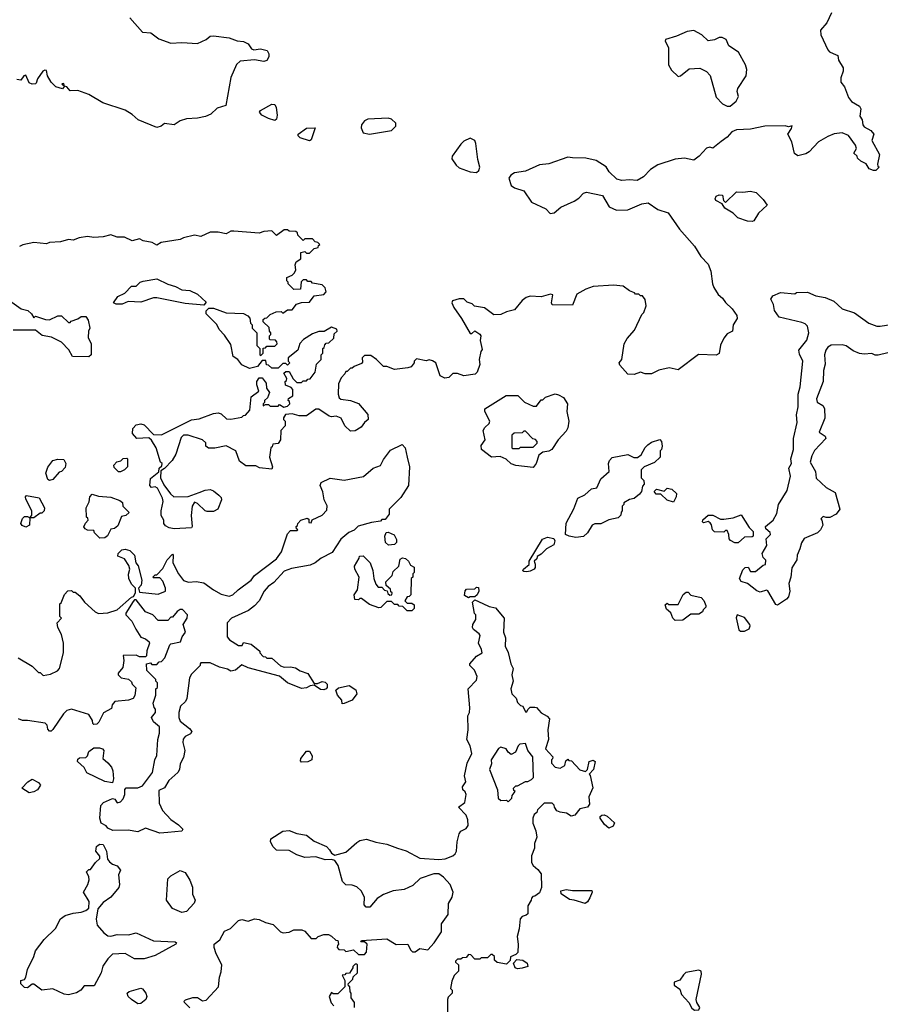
# Model space of a CAD drawing. Extents: x 2293830 to 2387798, y 66850 to 233222.
# Tile 165 of 192: x 2359055 to 2364518, y 203264 to 209511. Entities that reach past the tile are written whole.
import ezdxf

# ---------------------------------------------------------------- set-up
doc = ezdxf.new("R2010")
doc.units = 0

msp = doc.modelspace()

# ---------------------------------------------------------------- linework, layer by layer
at = {"layer": '0CON05XD'}
for points in [[(2359753.9, 209523.9), (2359835, 209432.5), (2359887.3, 209427.3), (2359939.3, 209389.3), (2360015, 209362.5), (2360085, 209366.2), (2360185, 209360), (2360240, 209385), (2360265, 209407.5), (2360285, 209408.8), (2360385, 209396), (2360435, 209376.2), (2360475, 209373.3), (2360505, 209357.5), (2360527, 209327), (2360540.7, 209320.7), (2360583.6, 209326.4), (2360626.2, 209316.2), (2360637.5, 209295), (2360636.7, 209275), (2360625, 209252), (2360605, 209246), (2360545, 209257.5), (2360455, 209248.8), (2360432.6, 209227.4), (2360395.5, 209144.5), (2360363, 208967), (2360309.3, 208950.7), (2360268.3, 208911.7), (2360235, 208896.7), (2360185, 208886.7), (2360115, 208883.3), (2360075, 208870), (2360035, 208843.3), (2359975, 208852.5), (2359953.6, 208836.4), (2359925, 208827.5), (2359807.5, 208875), (2359768.8, 208908.8), (2359725, 208936.2), (2359584.2, 208984.2), (2359495, 209036.2), (2359425, 209061.2), (2359375, 209060.8), (2359355, 209086.2), (2359340, 209090), (2359335, 209106.2), (2359324, 209105), (2359340, 209090), (2359328.1, 209071.9), (2359285, 209086), (2359255, 209115.8), (2359231.8, 209155), (2359225, 209188.6), (2359215, 209191.5), (2359202.2, 209185), (2359169.4, 209135), (2359160.5, 209109.5), (2359155, 209103.8), (2359135, 209102), (2359115, 209110), (2359095, 209158.8), (2359081.2, 209155), (2359061.7, 209128.3), (2359038.3, 209131.7)], [(2364207.5, 209555), (2364178.3, 209491.7), (2364138, 209445), (2364141.4, 209415), (2364185, 209320), (2364195, 209308), (2364217.7, 209297.7), (2364247.5, 209285), (2364253.3, 209255), (2364281.2, 209205), (2364281.2, 209185), (2364267, 209143), (2364267.5, 209115), (2364290, 209085), (2364315, 209017.5), (2364335, 208992.5), (2364385, 208962.5), (2364393.3, 208945), (2364388.3, 208898.3), (2364402.5, 208875), (2364407.5, 208845), (2364415, 208832.5), (2364457.3, 208807.3), (2364476.7, 208785), (2364463.9, 208743.9), (2364512.5, 208655), (2364500, 208595), (2364501.7, 208581.7), (2364510, 208575), (2364490, 208555), (2364473.6, 208553.6), (2364447.5, 208565), (2364427.7, 208597.7), (2364393.8, 208613.8), (2364373.6, 208633.6), (2364370, 208645), (2364350, 208665), (2364367.5, 208695), (2364360, 208715), (2364315, 208777.5), (2364275, 208792.5), (2364225, 208786.7), (2364185, 208770), (2364125, 208736.7), (2364067.3, 208672.7), (2364045, 208660), (2363995, 208647.5), (2363973, 208663), (2363956.4, 208736.4), (2363930, 208785), (2363955, 208820), (2363957.5, 208837.5), (2363935, 208832.5), (2363915, 208837.5), (2363785, 208836.7), (2363695, 208816.2), (2363605, 208812), (2363575, 208800), (2363545, 208766.7), (2363508.3, 208738.3), (2363455, 208696.7), (2363435, 208703.3), (2363415, 208696.7), (2363368.8, 208645), (2363335, 208620.8), (2363275, 208632.5), (2363215, 208626.7), (2363105, 208589.4), (2363059.8, 208560.2), (2363015, 208514.4), (2362975, 208490.8), (2362925, 208496), (2362878.1, 208491.9), (2362845, 208500), (2362796.7, 208545), (2362777.7, 208577.7), (2362715, 208617.5), (2362648.3, 208631.7), (2362565, 208633.8), (2362535, 208640), (2362415, 208596), (2362355, 208590), (2362265, 208550), (2362195, 208540), (2362173.1, 208525), (2362160.6, 208505), (2362175, 208460), (2362195.5, 208445.5), (2362255.4, 208425.4), (2362305, 208354.3), (2362395, 208311.2), (2362422.3, 208282.3), (2362447.5, 208285), (2362489.1, 208320.9), (2362575, 208360), (2362605, 208378.8), (2362635, 208411.2), (2362653.9, 208416.1), (2362755, 208396.2), (2362796.2, 208325), (2362843.4, 208303.4), (2362915, 208305.8), (2363005, 208342), (2363045, 208350), (2363105, 208306.7), (2363171.2, 208285), (2363242.6, 208182.6), (2363338.8, 208075), (2363379.5, 208009.5), (2363425, 207960), (2363442.9, 207915), (2363452.9, 207835), (2363461.7, 207811.7), (2363488.3, 207768.3), (2363516.7, 207745), (2363536.1, 207716.1), (2363577, 207677), (2363606.2, 207635), (2363610, 207615), (2363583.3, 207575), (2363580, 207535), (2363545, 207517.5), (2363525, 207490), (2363503.6, 207446.4), (2363495, 207392.5), (2363475, 207383.3), (2363363, 207387), (2363235, 207288.8), (2363178.3, 207301.7), (2363112.7, 207287.3), (2363065, 207264.3), (2363025, 207264.4), (2362995, 207274), (2362955, 207260), (2362915, 207262.5), (2362865, 207320), (2362860, 207335), (2362877.5, 207355), (2362892.5, 207455), (2362910.7, 207489.3), (2362958.3, 207541.7), (2363005, 207640), (2363017, 207653), (2363032.5, 207695), (2363026.4, 207736.4), (2363008.3, 207758.3), (2362995, 207760), (2362985, 207770), (2362965, 207770), (2362958.3, 207778.3), (2362925, 207790), (2362885, 207820), (2362825, 207826.2), (2362695, 207817.5), (2362648.3, 207801.7), (2362590.7, 207769.3), (2362565, 207700), (2362435, 207702.5), (2362430, 207715), (2362440, 207765), (2362425, 207770), (2362365, 207753.3), (2362295, 207756.7), (2362270.5, 207749.5), (2362245, 207730), (2362195, 207670), (2362145, 207658), (2362109.1, 207640.9), (2362065, 207638), (2362005, 207682.5), (2361943, 207693), (2361928.3, 207708.3), (2361895, 207720), (2361875, 207740), (2361845, 207740), (2361801.7, 207728.3), (2361797.5, 207715), (2361810, 207685), (2361860, 207615), (2361915, 207520), (2361925, 207520), (2361945, 207537.5), (2361976.4, 207516.4), (2361982.5, 207505), (2361977.5, 207475), (2361991.7, 207418.3), (2361983, 207407), (2361972.5, 207355), (2361977, 207323), (2361960, 207275), (2361947, 207263), (2361875, 207252.5), (2361835, 207267.5), (2361805, 207267.5), (2361778.3, 207241.7), (2361753, 207237), (2361725, 207252.5), (2361697.5, 207335), (2361675, 207347.5), (2361655, 207352.5), (2361635, 207347.5), (2361575, 207360), (2361560, 207345), (2361560, 207335), (2361540.7, 207309.3), (2361518.3, 207301.7), (2361435, 207292.5), (2361385, 207310), (2361365, 207310), (2361320, 207355), (2361285, 207380), (2361245, 207380), (2361230, 207365), (2361231.7, 207338.3), (2361225, 207330), (2361178.3, 207311.7), (2361165, 207300), (2361155, 207300), (2361135, 207280), (2361125, 207280), (2361120, 207265), (2361095, 207240), (2361078.3, 207201.7), (2361077.5, 207135), (2361083, 207113), (2361093, 207103), (2361156.1, 207096.1), (2361205.8, 207075.8), (2361265, 207006.7), (2361267.5, 206975), (2361243.6, 206956.4), (2361223, 206927), (2361185, 206902.5), (2361155, 206900), (2361120, 206935), (2361095, 206982.5), (2361065, 206996.7), (2361035, 206991.2), (2361020, 206995), (2360955, 207040), (2360935, 207040), (2360875, 206997.5), (2360828.3, 206998.3), (2360785, 207010), (2360743, 207007), (2360730, 206985), (2360730, 206975), (2360740, 206965), (2360740, 206935), (2360712.5, 206905), (2360710, 206845), (2360695, 206822.5), (2360661.7, 206818.3), (2360658.3, 206801.7), (2360650, 206795), (2360640, 206735), (2360660, 206675), (2360655, 206660), (2360578.3, 206668.3), (2360555, 206680), (2360491.2, 206681.2), (2360451.2, 206711.2), (2360427.5, 206775), (2360367, 206807), (2360295, 206793.3), (2360253.6, 206793.6), (2360237.5, 206805), (2360237.3, 206827.3), (2360215, 206845.8), (2360125, 206874.4), (2360095, 206876), (2360079.4, 206860.6), (2360046.2, 206755), (2360023.8, 206715), (2359975, 206663.3), (2359951.7, 206648.3), (2359950, 206605), (2359970.6, 206560.6), (2360012.5, 206502.5), (2360034.4, 206484.4), (2360125, 206486.2), (2360195, 206512.5), (2360233, 206527), (2360265, 206530), (2360285, 206522.5), (2360320, 206495), (2360335, 206480), (2360336.7, 206465), (2360313.9, 206406.1), (2360285, 206392), (2360245, 206390), (2360232.5, 206395), (2360185, 206442.5), (2360165, 206450), (2360150, 206425), (2360143.3, 206365), (2360150, 206295), (2360145, 206287.5), (2360035, 206281.2), (2360005, 206286.7), (2359980.7, 206300.7), (2359970, 206315), (2359970, 206335), (2359952.5, 206365), (2359952.5, 206395), (2359966.7, 206455), (2359962.5, 206475), (2359929.3, 206539.3), (2359915, 206546.7), (2359893, 206543), (2359882.5, 206555), (2359885, 206600), (2359938.3, 206641.7), (2359940, 206665), (2359958.3, 206681.7), (2359960, 206695), (2359950, 206705), (2359922.5, 206795), (2359893, 206843), (2359875, 206857.5), (2359800, 206855), (2359772.5, 206885), (2359773, 206917), (2359795, 206940), (2359825, 206947.5), (2359845, 206940), (2359905, 206880), (2359955, 206876.7), (2360145, 206972.5), (2360195, 206980), (2360285, 207012.5), (2360315, 207017.5), (2360335, 207010), (2360368.3, 206978.3), (2360395, 206977.5), (2360465, 206990), (2360475, 207000), (2360488.3, 207001.7), (2360517, 207033), (2360525, 207117.5), (2360572.5, 207155), (2360560, 207195), (2360560, 207215), (2360575, 207240), (2360595, 207240), (2360620, 207205), (2360623, 207173), (2360640, 207145), (2360628.3, 207111.7), (2360610, 207095), (2360608.3, 207081.7), (2360600, 207075), (2360601.7, 207061.7), (2360615, 207070), (2360635, 207070), (2360645, 207060), (2360695, 207060), (2360705, 207070), (2360732.5, 207052.5), (2360755, 207060), (2360770, 207075), (2360768.3, 207088.3), (2360760, 207095), (2360761.7, 207108.3), (2360790, 207125), (2360790, 207165), (2360778.3, 207178.3), (2360741.7, 207191.7), (2360740, 207215), (2360748.3, 207221.7), (2360750, 207235), (2360731.7, 207268.3), (2360745, 207280), (2360765, 207280), (2360791.7, 207231.7), (2360815, 207210), (2360845, 207210), (2360855, 207220), (2360875, 207220), (2360885, 207230), (2360898.3, 207231.7), (2360930, 207275), (2360940, 207325), (2360970, 207355), (2360970, 207385), (2360980, 207395), (2360980, 207425), (2360988.3, 207431.7), (2360991.7, 207448.3), (2361001.7, 207458.3), (2361018.3, 207461.7), (2361048.3, 207491.7), (2361051.7, 207518.3), (2361070, 207535), (2361068.3, 207548.3), (2361035, 207560), (2360987, 207533), (2360955, 207532.5), (2360915, 207517.5), (2360857, 207483), (2360833, 207457), (2360820, 207415), (2360760, 207365), (2360760, 207345), (2360770, 207335), (2360755, 207320), (2360745, 207330), (2360725, 207330), (2360695, 207300), (2360655, 207300), (2360635, 207320), (2360621.7, 207321.7), (2360618.3, 207348.3), (2360595, 207350), (2360565, 207310), (2360515, 207297.5), (2360465, 207322.5), (2360440, 207355), (2360410, 207375), (2360395, 207450), (2360355, 207510), (2360322.5, 207545), (2360306.4, 207576.4), (2360240, 207645), (2360240, 207665), (2360255, 207680), (2360285, 207680), (2360365, 207652.5), (2360475, 207646.7), (2360503, 207633), (2360517, 207617), (2360520, 207585), (2360530, 207575), (2360530, 207555), (2360560, 207525), (2360560, 207445), (2360580, 207425), (2360580, 207385), (2360585, 207380)], [(2363565, 208963.3), (2363602.5, 208995), (2363617.5, 209025), (2363610, 209055), (2363613.3, 209075), (2363667.5, 209155), (2363670, 209195), (2363662.5, 209225), (2363617.5, 209305), (2363557.5, 209345), (2363540, 209385), (2363515, 209397.5), (2363495, 209397.5), (2363465, 209383.3), (2363425, 209377.5), (2363386.1, 209416.1), (2363335, 209442.5), (2363293, 209437), (2363225, 209406.7), (2363153.6, 209386.4), (2363152.5, 209375), (2363173.3, 209335), (2363172.5, 209225), (2363191.7, 209191.7), (2363235, 209150), (2363250, 209155), (2363305, 209200), (2363373, 209203), (2363415, 209182.5), (2363437, 209157), (2363475, 209020), (2363516.4, 208976.4), (2363545, 208963.3), (2363565, 208963.3)], [(2360675, 208872.5), (2360634.1, 208884.1), (2360592.5, 208905), (2360577.5, 208925), (2360583.3, 208935), (2360655, 208974.3), (2360674.1, 208974.1), (2360684, 208955), (2360688.8, 208905), (2360685, 208880), (2360675, 208872.5)], [(2361275, 208784), (2361415, 208808.8), (2361442.5, 208835), (2361443.3, 208855), (2361415, 208880), (2361395, 208886.2), (2361265, 208881.2), (2361245, 208868.8), (2361226, 208845), (2361222.5, 208825), (2361235, 208793.8), (2361275, 208784)], [(2360895, 208743.3), (2360835, 208762.5), (2360822.5, 208775), (2360822.5, 208785), (2360875, 208824), (2360930, 208825), (2360905, 208750), (2360895, 208743.3)], [(2361955, 208542), (2361970, 208555), (2361976.7, 208575), (2361963.6, 208623.6), (2361950, 208725), (2361943.3, 208745), (2361915, 208760), (2361875, 208740.6), (2361855, 208720.5), (2361800.9, 208645), (2361798.3, 208628.3), (2361825, 208588.8), (2361845, 208571.2), (2361915, 208546.2), (2361955, 208542)], [(2363705, 208231.4), (2363675, 208232.5), (2363613.8, 208255), (2363583.6, 208283.6), (2363530, 208315), (2363513.3, 208343.3), (2363473.3, 208365), (2363468.8, 208375), (2363475, 208392.5), (2363495, 208400.8), (2363517, 208397), (2363523.3, 208363.3), (2363535, 208352.5), (2363605, 208420), (2363645, 208416.2), (2363695, 208423.3), (2363730, 208415), (2363775, 208370), (2363800, 208335), (2363745, 208283.3), (2363714.3, 208235.7), (2363705, 208231.4)], [(2360585, 207380), (2360600, 207395), (2360601.7, 207428.3), (2360615, 207430), (2360625, 207440), (2360675, 207440), (2360690, 207455), (2360688.3, 207468.3), (2360678.3, 207478.3), (2360645, 207480), (2360640, 207485), (2360640, 207505), (2360650, 207515), (2360650, 207525), (2360640, 207535), (2360638.3, 207558.3), (2360600, 207595), (2360601.7, 207608.3), (2360611.7, 207618.3), (2360625, 207620), (2360645, 207640), (2360683, 207657), (2360715, 207660), (2360725, 207650), (2360755, 207670), (2360785, 207670), (2360813, 207707), (2360845, 207717.5), (2360895, 207720), (2360925, 207760), (2360985, 207767.5), (2361000, 207785), (2360995, 207810), (2360975, 207830), (2360915, 207840), (2360905, 207850), (2360885, 207850), (2360875, 207860), (2360855, 207860), (2360841.7, 207848.3), (2360838.3, 207801.7), (2360795, 207800), (2360760, 207835), (2360760, 207845), (2360750, 207855), (2360750, 207875), (2360785, 207890), (2360800, 207905), (2360807.5, 207925), (2360803, 207957), (2360810, 207975), (2360840, 207995), (2360840, 208035), (2360865, 208040), (2360875, 208030), (2360895, 208030), (2360925, 208060), (2360950, 208065), (2360951.7, 208078.3), (2360960, 208085), (2360948.3, 208098.3), (2360931.7, 208101.7), (2360915, 208120), (2360865, 208120), (2360855, 208110), (2360820, 208145), (2360818.3, 208158.3), (2360808.3, 208168.3), (2360765, 208170), (2360755, 208177.5), (2360735, 208177.5), (2360685, 208142.5), (2360655, 208172.5), (2360605, 208167.5), (2360575, 208157.5), (2360415, 208170), (2360395, 208170), (2360365, 208152.5), (2360315, 208162.5), (2360265, 208162.5), (2360205, 208136.7), (2360165, 208143.3), (2360095, 208127.5), (2360073, 208117), (2359953, 208097), (2359925, 208080), (2359897, 208097), (2359838.3, 208108.3), (2359815, 208120), (2359768.3, 208108.3), (2359721.7, 208131.7), (2359675, 208132.5), (2359635, 208146.7), (2359585, 208133.3), (2359525, 208130), (2359485, 208136.7), (2359433, 208127), (2359395, 208112.5), (2359365, 208116.7), (2359315, 208102.5), (2359245, 208097.5), (2359225, 208090), (2359145, 208097.5), (2359075, 208082.5), (2359055, 208072.5)], [(2360225, 207700), (2360105, 207710), (2359925, 207746.2), (2359905, 207746.7), (2359825, 207720), (2359745, 207722.5), (2359705, 207706.7), (2359667, 207707), (2359650, 207715), (2359677.5, 207755), (2359723, 207777), (2359765, 207820), (2359795, 207820), (2359820, 207845), (2359838.3, 207851.7), (2359925, 207867.5), (2359995, 207832.5), (2360045, 207817.5), (2360085, 207797.5), (2360135, 207792.5), (2360185, 207770), (2360238.3, 207718.3), (2360225, 207700)], [(2363865, 205797.5), (2363855, 205800), (2363805, 205887.5), (2363795, 205892.5), (2363755, 205880), (2363735, 205886.7), (2363675, 205933.3), (2363635, 205947.5), (2363623.3, 205965), (2363645, 206020), (2363660, 206035), (2363678.3, 206038.3), (2363695, 206010), (2363725, 206010), (2363775, 206050), (2363790, 206055), (2363791.7, 206081.7), (2363775, 206100), (2363767.5, 206125), (2363797.5, 206175), (2363793, 206217), (2363820, 206245), (2363818.3, 206258.3), (2363791.7, 206281.7), (2363790, 206295), (2363837.5, 206335), (2363861.7, 206378.3), (2363872.5, 206435), (2363926.4, 206523.6), (2363947.5, 206615), (2363937.5, 206665), (2363953.3, 206695), (2363950, 206725), (2363966.1, 206783.9), (2363967.5, 206855), (2363990, 206955), (2363985.8, 207005), (2363996, 207055), (2363996.2, 207135), (2364008.3, 207181.7), (2364026, 207345), (2364005, 207390), (2364000, 207415), (2364051.2, 207478.8), (2364064.2, 207525), (2364055, 207566.7), (2364041.4, 207581.4), (2364020.6, 207590.6), (2363875, 207623.8), (2363847, 207667), (2363840.6, 207705), (2363822, 207738), (2363835, 207759.2), (2363885, 207780), (2363975, 207772.5), (2363985, 207780), (2364055, 207783.3), (2364108.3, 207758.3), (2364168.3, 207748.3), (2364222.5, 207725), (2364275, 207676.7), (2364355, 207652), (2364445, 207586.2), (2364495, 207567.5), (2364516.1, 207566.1), (2364625, 207584)], [(2359005, 207720), (2359065, 207677.5), (2359106.1, 207666.1), (2359130, 207645), (2359145, 207620), (2359155, 207630), (2359218.3, 207608.3), (2359245, 207607.5), (2359298.3, 207631.7), (2359321.7, 207631.7), (2359365, 207590), (2359375, 207590), (2359381.7, 207598.3), (2359425, 207612.5), (2359445, 207627.5), (2359475, 207627.5), (2359490, 207605), (2359500, 207555), (2359492.5, 207535), (2359490, 207495), (2359510, 207455), (2359510, 207385), (2359495, 207372.5), (2359390, 207375), (2359366.4, 207416.4), (2359320, 207465), (2359257, 207497), (2359198.3, 207508.3), (2359155, 207542.5), (2359015, 207540.8)], [(2364565, 207396.7), (2364505, 207383.8), (2364485, 207383.8), (2364465, 207393.3), (2364415, 207388.8), (2364385, 207394), (2364345, 207410), (2364301.7, 207441.7), (2364275, 207448), (2364205, 207445.8), (2364185.6, 207434.4), (2364172.5, 207415), (2364164.3, 207385), (2364168.6, 207325), (2364157.8, 207285), (2364155.5, 207215), (2364113.1, 207105), (2364118, 207085), (2364152.7, 207062.7), (2364163.8, 207045), (2364166.1, 206983.9), (2364130, 206895), (2364168.3, 206868.3), (2364171.2, 206855), (2364101.2, 206778.8), (2364083.8, 206745), (2364073.3, 206705), (2364106.7, 206645), (2364111.7, 206601.7), (2364175, 206542.5), (2364230.7, 206510.7), (2364260, 206405), (2364236.7, 206373.3), (2364197, 206353), (2364175, 206352.5), (2364155, 206360), (2364140, 206345), (2364147, 206337), (2364152.5, 206305), (2364137.5, 206275), (2364120, 206255), (2364035, 206220), (2364018.3, 206191.7), (2364007.5, 206155), (2363990, 206115), (2363987.5, 206085), (2363957, 206033), (2363950, 205975), (2363936.7, 205935), (2363943.3, 205885), (2363935, 205850), (2363922.5, 205835), (2363865, 205797.5)], [(2362315, 206670), (2362203.6, 206683.6), (2362175, 206693.3), (2362143.6, 206723.6), (2362105, 206740), (2362050, 206735), (2361987.5, 206785), (2361985, 206810), (2362010, 206845), (2361997.5, 206905), (2362007, 206923), (2362035, 206950), (2362040, 206965), (2362007.5, 207025), (2362008.3, 207041.7), (2362143.6, 207126.4), (2362217, 207127), (2362260, 207085), (2362315, 207060), (2362335, 207060), (2362365, 207100), (2362375, 207100), (2362393, 207117), (2362455, 207136.7), (2362475, 207131.2), (2362507.5, 207115), (2362532.5, 207075), (2362528.8, 207025), (2362541.2, 206965), (2362535, 206922.5), (2362525, 206901.2), (2362473.3, 206845), (2362433.8, 206785), (2362415, 206773.8), (2362375, 206766.7), (2362350.7, 206749.3), (2362333.3, 206695), (2362315, 206670)], [(2362225, 206790), (2362235, 206800), (2362315, 206800), (2362340, 206825), (2362340, 206835), (2362328.3, 206848.3), (2362311.7, 206851.7), (2362265, 206900), (2362255, 206900), (2362245, 206890), (2362193, 206887), (2362180, 206875), (2362180, 206795), (2362185, 206790), (2362225, 206790)], [(2362585, 206226.7), (2362543.6, 206233.6), (2362520, 206245), (2362523, 206317), (2362571.7, 206408.3), (2362597.5, 206475), (2362642.3, 206497.7), (2362685, 206533.8), (2362718, 206542), (2362745, 206597.5), (2362797.5, 206645), (2362793.3, 206695), (2362800, 206715), (2362815, 206733.3), (2362915, 206752.5), (2362953, 206733), (2362977, 206733), (2362999.3, 206750.7), (2363025, 206797.5), (2363042.5, 206815), (2363065, 206830), (2363117.5, 206847.5), (2363130, 206835), (2363132.5, 206805), (2363130, 206785), (2363120, 206775), (2363120, 206735), (2363085, 206702.5), (2363020, 206675), (2363000, 206655), (2363000, 206605), (2363017, 206587), (2363020, 206565), (2363008.3, 206551.7), (2363001.7, 206518.3), (2362989.3, 206500.7), (2362955, 206472.5), (2362925, 206467.5), (2362890, 206445), (2362890, 206435), (2362880, 206425), (2362880, 206395), (2362872.5, 206387.5), (2362871.7, 206368.3), (2362855, 206350), (2362795, 206337.5), (2362745, 206313.3), (2362705, 206312.5), (2362690, 206305), (2362660, 206255), (2362635, 206232.5), (2362585, 206226.7)], [(2359045, 205462.5), (2359135, 205410), (2359175, 205370), (2359185, 205370), (2359205, 205350), (2359251.7, 205358.3), (2359295, 205380), (2359307.5, 205395), (2359332.5, 205495), (2359332.5, 205555), (2359321.7, 205611.7), (2359297.5, 205655), (2359292.5, 205685), (2359320, 205715), (2359310, 205725), (2359310, 205805), (2359318.3, 205811.7), (2359340, 205865), (2359361.7, 205888.3), (2359385, 205890), (2359395, 205880), (2359408.3, 205878.3), (2359437.5, 205855), (2359467.5, 205815), (2359534, 205754), (2359555, 205743.3), (2359615, 205748.8), (2359673.8, 205766.2), (2359765, 205847.5), (2359778.3, 205851.7), (2359790, 205875), (2359790, 205905), (2359765, 205930), (2359748.8, 205965), (2359746.1, 205993.9), (2359753.8, 206025), (2359747.7, 206047.7), (2359721.7, 206091.7), (2359678.3, 206108.3), (2359680, 206125), (2359703, 206147), (2359725, 206152.5), (2359755, 206143.3), (2359783.3, 206115), (2359792.5, 206065), (2359807, 206047), (2359830, 205955), (2359827, 205923), (2359810, 205905), (2359815, 205880), (2359935, 205867.5), (2359980, 205885), (2359980, 205905), (2359965, 205950), (2359945, 205970), (2359905, 205970), (2359900, 205975), (2359915, 205990), (2359925, 205990), (2359965, 206030), (2359992.5, 206085), (2360025, 206120), (2360030, 206115), (2360026.7, 206065), (2360063.3, 205995), (2360095, 205953.3), (2360126.4, 205943.6), (2360175, 205946.7), (2360225, 205937.5), (2360285, 205893.3), (2360335, 205866.7), (2360385, 205853.8), (2360408.3, 205861.7), (2360442.5, 205895), (2360523.9, 205956.1), (2360545.9, 205984.1), (2360685, 206090), (2360716.7, 206135), (2360755, 206250), (2360775, 206270), (2360815, 206270), (2360820, 206275), (2360811.7, 206281.7), (2360810, 206295), (2360818.3, 206301.7), (2360820, 206315), (2360840, 206335), (2360879.3, 206349.3), (2360891.7, 206341.7), (2360891.7, 206321.7), (2360905, 206320), (2360911.7, 206338.3), (2360975, 206367.5), (2361005, 206400), (2361007, 206427), (2360987.5, 206465), (2360978.8, 206515), (2360962.5, 206555), (2360970, 206575), (2361027, 206603), (2361115, 206588.8), (2361237, 206613), (2361300, 206665), (2361346.4, 206683.6), (2361365, 206720), (2361410, 206780), (2361483.6, 206816.4), (2361501.2, 206795), (2361513.8, 206735), (2361530, 206675), (2361522.5, 206555), (2361475, 206480), (2361400, 206405), (2361400, 206375), (2361375, 206340), (2361355, 206340), (2361345, 206330), (2361288.3, 206321.7), (2361203, 206297), (2361178.3, 206271.7), (2361145, 206257.5), (2361093.6, 206216.4), (2361039.3, 206130.7), (2360970, 206095), (2360930, 206065), (2360899.3, 206050.7), (2360780.7, 206029.3), (2360735, 206012.5), (2360669.3, 205940.7), (2360632.5, 205915), (2360607.5, 205885), (2360576.1, 205823.9), (2360546.7, 205793.3), (2360507, 205763), (2360400, 205715), (2360372.5, 205685), (2360372.5, 205595), (2360387, 205577), (2360445, 205540), (2360468.3, 205541.7), (2360475, 205560), (2360525, 205550), (2360580, 205505), (2360580, 205495), (2360601.7, 205471.7), (2360615, 205470), (2360625, 205460), (2360655, 205460), (2360711.7, 205411.7), (2360733.9, 205403.9), (2360775, 205406.2), (2360805, 205400), (2360835, 205380), (2360885, 205362.5), (2360925, 205300), (2360945, 205300), (2360975, 205312.5), (2360995, 205307.5), (2361007.5, 205295), (2361007.5, 205275), (2361000, 205265), (2360985, 205260), (2360965, 205262.5), (2360925, 205290), (2360900, 205285), (2360875, 205272.5), (2360845, 205267.5), (2360755, 205303.3), (2360705, 205346.7), (2360505, 205400), (2360465, 205417.5), (2360426.1, 205383.9), (2360395, 205377.5), (2360375, 205390), (2360323, 205403), (2360265, 205430), (2360205, 205430), (2360200, 205425), (2360200, 205415), (2360145, 205360), (2360132.5, 205335), (2360116.7, 205205), (2360107.5, 205185), (2360076.2, 205155), (2360066.2, 205115), (2360066, 205085), (2360075, 205060), (2360132.5, 205015), (2360147.5, 204995), (2360139.3, 204980.7), (2360105, 204962.5), (2360093.6, 204946.4), (2360090, 204925), (2360103.3, 204875), (2360095, 204830), (2360075, 204790), (2360070, 204755), (2360060, 204735), (2360002.5, 204685), (2359975, 204637.5), (2359938.3, 204621.7), (2359940.7, 204540.7), (2359962.5, 204495), (2360015, 204437.5), (2360063, 204403), (2360090, 204375), (2360085, 204362.5), (2359995, 204353.8), (2359945, 204350)], [(2359245, 206587.5), (2359233.3, 206595), (2359221.2, 206635), (2359235, 206672.5), (2359266.4, 206713.6), (2359297, 206723), (2359335, 206720), (2359347.5, 206695), (2359345, 206670), (2359320, 206645), (2359305, 206640), (2359265, 206593.3), (2359245, 206587.5)], [(2359695, 206642.5), (2359683, 206643), (2359667, 206657), (2359655, 206670), (2359652.5, 206685), (2359673, 206707), (2359697, 206713), (2359713, 206727), (2359735, 206730), (2359740, 206725), (2359740, 206675), (2359720, 206655), (2359695, 206642.5)], [(2363205, 206450), (2363165, 206462.5), (2363125, 206500), (2363095, 206500), (2363083, 206517), (2363098.3, 206531.7), (2363145, 206520), (2363165, 206540), (2363195, 206532.5), (2363223.3, 206505), (2363222.5, 206485), (2363205, 206450)], [(2359145, 206350), (2359120, 206350), (2359131.7, 206368.3), (2359132.5, 206395), (2359095, 206470), (2359092.5, 206485), (2359098.3, 206491.7), (2359178.3, 206478.3), (2359212.5, 206415), (2359210, 206395), (2359195, 206380), (2359185, 206380), (2359145, 206350)], [(2359565, 206222.5), (2359530, 206255), (2359525, 206270), (2359485, 206272.5), (2359470.7, 206280.7), (2359463.6, 206293.6), (2359473, 206317), (2359490, 206335), (2359488.3, 206348.3), (2359480, 206355), (2359477.5, 206415), (2359497, 206453), (2359500, 206485), (2359515, 206500), (2359555, 206487.5), (2359635, 206482.5), (2359691.7, 206461.7), (2359708.3, 206448.3), (2359710, 206425), (2359750, 206385), (2359730, 206365), (2359701.7, 206358.3), (2359679.3, 206300.7), (2359657, 206283), (2359635, 206280), (2359613, 206237), (2359595, 206223.3), (2359565, 206222.5)], [(2359095, 206292.5), (2359071.7, 206301.7), (2359062.5, 206315), (2359073, 206347), (2359085, 206360), (2359105, 206360), (2359120, 206350), (2359117.5, 206305), (2359095, 206292.5)], [(2363615, 206192.5), (2363595, 206192.5), (2363567, 206207), (2363558.3, 206218.3), (2363557.5, 206245), (2363545, 206270), (2363535, 206270), (2363525, 206260), (2363465, 206262.5), (2363452.5, 206275), (2363447, 206307), (2363438.3, 206318.3), (2363425, 206327.5), (2363395, 206320), (2363390, 206325), (2363391.7, 206338.3), (2363425, 206367.5), (2363455, 206367.5), (2363503, 206343), (2363525, 206342.5), (2363585, 206350), (2363635, 206370), (2363685, 206290), (2363710, 206265), (2363710, 206235), (2363705, 206230), (2363655, 206227.5), (2363615, 206192.5)], [(2361397, 206177), (2361377.5, 206195), (2361373.3, 206235), (2361381.7, 206258.3), (2361395, 206260), (2361433, 206243), (2361446.4, 206213.6), (2361446.4, 206193.6), (2361435, 206182.5), (2361397, 206177)], [(2362275, 206007.5), (2362255, 206010), (2362250, 206015), (2362252.5, 206025), (2362290, 206055), (2362290, 206075), (2362373.3, 206215), (2362405, 206228.8), (2362445, 206220), (2362452.5, 206205), (2362445, 206180), (2362400, 206155), (2362365, 206120), (2362340, 206105), (2362338.3, 206091.7), (2362320, 206075), (2362327.5, 206057.5), (2362327.5, 206035), (2362320, 206025), (2362295, 206013.3), (2362275, 206007.5)], [(2361545, 205760), (2361515, 205760), (2361488.3, 205788.3), (2361465, 205790), (2361455, 205800), (2361435, 205800), (2361415, 205820), (2361385, 205820), (2361348.3, 205781.7), (2361335, 205780), (2361275, 205800), (2361225, 205840), (2361215, 205840), (2361205, 205830), (2361183.6, 205833.6), (2361178.3, 205861.7), (2361200, 205895), (2361210, 205975), (2361182.5, 206025), (2361180, 206045), (2361210, 206095), (2361211.7, 206108.3), (2361235, 206110), (2361280, 206065), (2361297, 206017), (2361302.5, 205965), (2361315, 205930), (2361331.7, 205911.7), (2361355, 205910), (2361371.7, 205891.7), (2361388.3, 205888.3), (2361391.7, 205871.7), (2361405, 205860), (2361418.3, 205861.7), (2361420, 205875), (2361411.7, 205881.7), (2361408.3, 205898.3), (2361381.7, 205921.7), (2361380, 205945), (2361420, 205985), (2361425, 206010), (2361462.5, 206045), (2361470.7, 206089.3), (2361485, 206097.5), (2361505, 206092.5), (2361522.5, 206075), (2361535, 206050), (2361558.3, 206038.3), (2361560, 206005), (2361550, 205995), (2361550, 205975), (2361540, 205965), (2361537.5, 205862.5), (2361528.3, 205851.7), (2361515, 205850), (2361500, 205825), (2361515, 205810), (2361545, 205810), (2361558.3, 205798.3), (2361560, 205775), (2361545, 205760)], [(2361905, 205842.5), (2361878.3, 205858.3), (2361883, 205887), (2361891.7, 205898.3), (2361945, 205900), (2361955, 205910), (2361968.3, 205908.3), (2361970, 205885), (2361958.3, 205861.7), (2361945, 205850), (2361915, 205850), (2361905, 205842.5)], [(2363215, 205700), (2363200, 205715), (2363188.3, 205748.3), (2363161.7, 205771.7), (2363151.7, 205798.3), (2363165, 205810), (2363175, 205800), (2363235, 205800), (2363267.5, 205865), (2363285, 205880), (2363298.3, 205878.3), (2363315, 205860), (2363380, 205845), (2363397, 205827), (2363410, 205795), (2363410, 205785), (2363393, 205767), (2363390, 205755), (2363365, 205740), (2363315, 205740), (2363265, 205702.5), (2363215, 205700)], [(2359945, 204350), (2359855, 204382.5), (2359805, 204358.8), (2359745, 204368.8), (2359647, 204367), (2359615, 204382.5), (2359605, 204397.5), (2359573.6, 204413.6), (2359563.3, 204445), (2359570, 204525), (2359587.5, 204545), (2359645, 204570), (2359660, 204565), (2359675, 204542.5), (2359695, 204550), (2359711.7, 204568.3), (2359722.5, 204595), (2359723, 204627), (2359731.7, 204638.3), (2359805, 204637.5), (2359835, 204650), (2359897.5, 204735), (2359912.5, 204815), (2359926.4, 204843.6), (2359933.3, 204945), (2359942.5, 204985), (2359942.5, 205025), (2359905, 205057.5), (2359892.5, 205085), (2359917.5, 205115), (2359917, 205137), (2359908.3, 205148.3), (2359902.5, 205175), (2359920, 205225), (2359920, 205265), (2359930, 205275), (2359930, 205305), (2359920, 205315), (2359920, 205325), (2359861.7, 205381.7), (2359860, 205425), (2359885, 205430), (2359895, 205420), (2359925, 205420), (2359941.7, 205438.3), (2359955, 205440), (2359977, 205463), (2360007.5, 205545), (2360015, 205552.5), (2360076.4, 205563.6), (2360087.5, 205595), (2360107.5, 205625), (2360093.3, 205675), (2360117.5, 205715), (2360120, 205735), (2360088.3, 205768.3), (2360075, 205770), (2360055, 205757.5), (2360025, 205720), (2360015, 205720), (2359995, 205700), (2359935, 205700), (2359900, 205735), (2359853.6, 205753.6), (2359795, 205830), (2359785, 205830), (2359775, 205820), (2359730, 205745), (2359730, 205735), (2359767.5, 205695), (2359792.5, 205645), (2359823.8, 205593.8), (2359855, 205582.5), (2359877.5, 205565), (2359880, 205555), (2359863, 205507), (2359860, 205475), (2359855, 205470), (2359815, 205470), (2359795, 205480), (2359711.7, 205478.3), (2359717.5, 205445), (2359709.3, 205400.7), (2359680, 205365), (2359680, 205355), (2359700, 205335), (2359747, 205327), (2359765, 205310), (2359770, 205295), (2359791.7, 205271.7), (2359787, 205223), (2359776.4, 205203.6), (2359747, 205193), (2359660, 205185), (2359642.5, 205165), (2359638.3, 205141.7), (2359587, 205113), (2359557.5, 205055), (2359545, 205042.5), (2359525, 205040), (2359520, 205045), (2359517.5, 205065), (2359495, 205102.5), (2359385, 205136.7), (2359355, 205127.5), (2359333.6, 205106.4), (2359265, 205007.5), (2359255, 204997.5), (2359245, 204997.5), (2359235, 205010), (2359230, 205035), (2359217.7, 205047.7), (2359105, 205065.8), (2359074.1, 205064.1), (2359047.5, 205075)], [(2360135, 203242.5), (2360102.5, 203275), (2360100, 203285), (2360107, 203293), (2360155, 203306.7), (2360185, 203307.5), (2360215, 203287.5), (2360238.3, 203291.7), (2360317.5, 203375), (2360323.6, 203436.4), (2360335, 203470), (2360337.5, 203515), (2360302.5, 203585), (2360290, 203625), (2360290, 203645), (2360326.4, 203673.6), (2360355, 203727.5), (2360393.6, 203746.4), (2360443.9, 203796.1), (2360465, 203803.3), (2360505, 203792.5), (2360545, 203806.7), (2360575, 203802.5), (2360615, 203782.5), (2360665, 203770), (2360710, 203725), (2360728.3, 203718.3), (2360765, 203722.5), (2360795, 203737.5), (2360846.4, 203736.4), (2360865, 203727.5), (2360905, 203682.5), (2360937, 203683), (2360950, 203695), (2360985, 203707.5), (2361015, 203706.7), (2361035, 203697.5), (2361061.7, 203671.7), (2361075, 203670), (2361080, 203645), (2361071.7, 203638.3), (2361070, 203625), (2361081.7, 203611.7), (2361115, 203610), (2361125, 203600), (2361175, 203610), (2361205, 203580), (2361245, 203580), (2361257.5, 203595), (2361260, 203645), (2361245, 203660), (2361221.7, 203661.7), (2361225, 203670), (2361385, 203680), (2361445, 203643.3), (2361520, 203645), (2361535, 203610), (2361548.3, 203598.3), (2361565, 203597.5), (2361595, 203617.5), (2361645, 203610), (2361686.4, 203653.6), (2361733.3, 203725), (2361733.3, 203775), (2361775.8, 203834.2), (2361777.5, 203905), (2361800, 203945), (2361806, 203975), (2361788, 204025), (2361745, 204071.2), (2361715, 204091.2), (2361685, 204092), (2361597.5, 204062.5), (2361551.2, 204018.8), (2361495, 203992), (2361425, 203984.2), (2361365, 203962), (2361323.8, 203935), (2361278.8, 203881.2), (2361255, 203880), (2361242.5, 203895), (2361243.3, 203945), (2361222, 203985), (2361195, 204008.8), (2361165, 204020), (2361125, 204023.3), (2361103.9, 204043.9), (2361076.7, 204145), (2361056.1, 204176.1), (2361035, 204183.8), (2360995, 204181.2), (2360935, 204200), (2360865, 204196.7), (2360815, 204213.8), (2360765, 204241.2), (2360685, 204243.3), (2360663.9, 204263.9), (2360647.5, 204295), (2360650, 204315), (2360725, 204363.3), (2360765, 204366.7), (2360815, 204348.8), (2360875, 204336.7), (2360925, 204300), (2361002.5, 204265), (2361022.5, 204245), (2361033.6, 204223.6), (2361055, 204210), (2361125, 204229.2), (2361195, 204291.2), (2361215, 204303.3), (2361257, 204313), (2361315, 204293.3), (2361385, 204280), (2361454.2, 204254.2), (2361509.1, 204239.1), (2361595, 204191.4), (2361715, 204182.9), (2361755, 204187.5), (2361805, 204206), (2361820.5, 204219.5), (2361828.8, 204235), (2361832, 204295), (2361843.8, 204345), (2361855, 204362.5), (2361889.3, 204380.7), (2361901.7, 204398.3), (2361900, 204435), (2361890, 204465), (2361840, 204515), (2361880, 204545), (2361890, 204595), (2361883, 204613), (2361867.5, 204625), (2361866.7, 204645), (2361886.7, 204675), (2361878.8, 204715), (2361896.2, 204795), (2361926, 204855), (2361913.9, 204903.9), (2361892.5, 204945), (2361902.5, 205005), (2361900, 205095), (2361910, 205115), (2361912.5, 205145), (2361902.5, 205265), (2361955, 205320), (2361960, 205345), (2361942.5, 205385), (2361912.5, 205415), (2361912.5, 205425), (2361955, 205473.3), (2361990, 205495), (2361987.5, 205515), (2361967.5, 205555), (2361977.5, 205605), (2361972.5, 205615), (2361935, 205642.5), (2361930, 205655), (2361932.5, 205675), (2361950, 205705), (2361950, 205735), (2361943, 205743), (2361930, 205815), (2361945, 205830), (2361995, 205807.5), (2362035, 205788.8), (2362075, 205780), (2362130, 205715), (2362126.7, 205625), (2362139.5, 205589.5), (2362137, 205537), (2362156.4, 205496.4), (2362172.5, 205425), (2362187.5, 205395), (2362180, 205355), (2362187.5, 205315), (2362172.5, 205265), (2362180, 205235), (2362207, 205207), (2362215, 205180), (2362235, 205160), (2362250, 205155), (2362265, 205120), (2362275, 205120), (2362280, 205135), (2362295, 205150), (2362325, 205150), (2362335, 205146.7), (2362365, 205113.3), (2362403, 205093), (2362417.5, 205075), (2362407.5, 205005), (2362412.5, 204945), (2362392.5, 204885), (2362440, 204835), (2362438.3, 204821.7), (2362430, 204815), (2362430, 204795), (2362455, 204770), (2362485, 204762.5), (2362515, 204780), (2362521.7, 204808.3), (2362535, 204820), (2362541.7, 204811.7), (2362558.3, 204808.3), (2362611.7, 204751.7), (2362647.5, 204742.5), (2362660, 204755), (2362670, 204805), (2362695, 204812.5), (2362707.5, 204805), (2362697.5, 204755), (2362670, 204725), (2362677, 204717), (2362693, 204637), (2362668.3, 204581.7), (2362672.5, 204535), (2362660, 204515), (2362610, 204505), (2362580, 204465), (2362555, 204457.5), (2362527, 204477), (2362485, 204483.3), (2362465, 204492.5), (2362450, 204515), (2362448.3, 204528.3), (2362435, 204540), (2362385, 204540), (2362341.7, 204498.3), (2362338.3, 204481.7), (2362321.7, 204468.3), (2362312.5, 204445), (2362313.3, 204413.3), (2362332.5, 204365), (2362337.5, 204325), (2362322.5, 204285), (2362322.5, 204255), (2362304.4, 204205.6), (2362304.2, 204165), (2362313.8, 204145), (2362345, 204118.8), (2362365, 204092.5), (2362366.7, 204005), (2362355, 203972.5), (2362325, 203950), (2362311.7, 203948.3), (2362303, 203937), (2362302.5, 203925), (2362280.7, 203889.3), (2362280.7, 203839.3), (2362270.7, 203829.3), (2362245, 203822.5), (2362233, 203807), (2362226.1, 203743.9), (2362213.3, 203695), (2362220, 203645), (2362216.4, 203593.6), (2362205, 203580), (2362170, 203565), (2362168.3, 203541.7), (2362145, 203520), (2362085, 203530), (2362070, 203545), (2362068.3, 203568.3), (2362055, 203580), (2362045, 203580), (2362025, 203560), (2361985, 203560), (2361975, 203550), (2361945, 203550), (2361918.3, 203578.3), (2361905, 203580), (2361888.3, 203561.7), (2361865, 203560), (2361855, 203550), (2361835, 203550), (2361821.7, 203538.3), (2361821.7, 203531.7), (2361840, 203515), (2361840, 203475), (2361813, 203447), (2361798.3, 203411.7), (2361790, 203365), (2361800, 203355), (2361800, 203335), (2361775, 203310), (2361770, 203295), (2361770, 203185)], [(2363631.4, 205631.4), (2363655, 205632.7), (2363685, 205647.1), (2363692.7, 205665), (2363690.5, 205675), (2363655, 205719.2), (2363610, 205735), (2363603.6, 205716.4), (2363620.5, 205640.5), (2363631.4, 205631.4)], [(2361101.7, 205171.7), (2361100, 205195), (2361072.5, 205225), (2361063, 205257), (2361078.3, 205271.7), (2361147, 205287), (2361189.3, 205259.3), (2361196.2, 205235), (2361166.7, 205195), (2361115, 205172.5), (2361101.7, 205171.7)], [(2362155, 204550), (2362178.3, 204571.7), (2362181.7, 204588.3), (2362200, 204615), (2362191.7, 204621.7), (2362190, 204635), (2362205, 204650), (2362215, 204650), (2362265, 204677.5), (2362281.7, 204678.3), (2362305, 204690), (2362316.4, 204703.6), (2362313.3, 204835), (2362280, 204875), (2362265, 204920), (2362230, 204915), (2362220, 204905), (2362203.3, 204865), (2362175, 204850), (2362155, 204863.3), (2362142.5, 204885), (2362110, 204895), (2362093.6, 204886.4), (2362047.5, 204815), (2362049.3, 204790.7), (2362037.5, 204755), (2362087.5, 204625), (2362093, 204573), (2362108.3, 204558.3), (2362145, 204560), (2362155, 204550)], [(2359645, 204670), (2359595, 204677.5), (2359482.5, 204732.5), (2359465, 204767.5), (2359422.5, 204805), (2359425, 204820), (2359435, 204827.5), (2359475, 204830), (2359485, 204840), (2359495, 204867.5), (2359525, 204892.5), (2359561.7, 204891.7), (2359580, 204885), (2359590, 204875), (2359583, 204823), (2359615, 204797.5), (2359638.3, 204768.3), (2359646.4, 204746.4), (2359650, 204695), (2359645, 204670)], [(2360845, 204800), (2360838.3, 204808.3), (2360840, 204825), (2360875, 204870), (2360895, 204870), (2360911.7, 204841.7), (2360910, 204815), (2360885, 204803.3), (2360845, 204800)], [(2359115, 204606.7), (2359070, 204635), (2359107.5, 204675), (2359135, 204692.5), (2359175, 204672.5), (2359187.5, 204655), (2359167.5, 204625), (2359145, 204613.3), (2359115, 204606.7)], [(2362795, 204382.5), (2362767.5, 204405), (2362740, 204445), (2362740, 204455), (2362750, 204465), (2362765, 204467.5), (2362785, 204457.5), (2362830, 204415), (2362822.5, 204395), (2362795, 204382.5)], [(2359365, 203323.8), (2359338.3, 203328.3), (2359265, 203363.3), (2359195, 203353.8), (2359145, 203392.5), (2359135, 203392.5), (2359105, 203370), (2359085, 203371.2), (2359063.3, 203395), (2359062.5, 203415), (2359085, 203422.5), (2359093.6, 203436.4), (2359104, 203485), (2359145, 203567.5), (2359156.4, 203603.6), (2359210, 203675), (2359283.3, 203745), (2359315, 203807.5), (2359345, 203827.5), (2359395, 203843.3), (2359445, 203850), (2359475, 203860), (2359493.3, 203875), (2359496.4, 203916.4), (2359460, 203975), (2359488, 204025), (2359496, 204055), (2359494.1, 204074.1), (2359480, 204105), (2359495, 204120), (2359505, 204120), (2359537.5, 204165), (2359565, 204190), (2359563.8, 204205), (2359538.8, 204235), (2359543.8, 204265), (2359552.5, 204275), (2359565, 204280), (2359585, 204277.5), (2359607.5, 204235), (2359613.8, 204185), (2359625, 204167.5), (2359645, 204153.3), (2359675, 204143.8), (2359695.8, 204115), (2359683.6, 204086.4), (2359688.5, 204025), (2359684.5, 204005.5), (2359634.2, 203945), (2359585, 203910.8), (2359550.4, 203869.6), (2359540, 203805), (2359546.3, 203766.3), (2359588.6, 203718.6), (2359615, 203698.6), (2359635, 203696.9), (2359675, 203706.7), (2359745.6, 203704.4), (2359795, 203718.8), (2359905, 203666.7), (2360041.7, 203661.7), (2360050, 203655), (2360047.5, 203645), (2359915, 203573.8), (2359845, 203553.3), (2359783.6, 203553.6), (2359725, 203586.7), (2359645, 203582.5), (2359615, 203552.5), (2359583.9, 203506.1), (2359572.5, 203465), (2359528.3, 203381.7), (2359465, 203382.5), (2359442.5, 203355), (2359415, 203336.7), (2359365, 203323.8)], [(2360085, 203847.5), (2360025, 203872.5), (2359986.7, 203925), (2359995, 204060), (2360015, 204080), (2360075, 204112.5), (2360105, 204100), (2360135, 204051.2), (2360152.7, 204007.3), (2360153, 203963), (2360170, 203925), (2360163, 203907), (2360115, 203852.5), (2360085, 203847.5)], [(2362645, 203903.8), (2362575.7, 203925.7), (2362545, 203928.8), (2362492.5, 203965), (2362490, 203985), (2362525, 203993.8), (2362565, 203986), (2362687, 203987), (2362690, 203975), (2362675, 203940), (2362660, 203915), (2362645, 203903.8)], [(2362215, 203490), (2362200, 203495), (2362190, 203525), (2362211.7, 203548.3), (2362250, 203545), (2362277.5, 203525), (2362280, 203505), (2362245, 203493.3), (2362215, 203490)], [(2361180, 203245), (2361180, 203275), (2361160, 203305), (2361160, 203335), (2361153, 203343), (2361150, 203375), (2361141.7, 203381.7), (2361140, 203395), (2361170, 203425), (2361171.7, 203438.3), (2361200, 203465), (2361200, 203515), (2361195, 203520), (2361185, 203520), (2361170, 203505), (2361170, 203495), (2361148.3, 203461.7), (2361125, 203460), (2361118.3, 203451.7), (2361101.7, 203448.3), (2361120, 203415), (2361120, 203375), (2361075, 203330), (2361045, 203330), (2361035, 203340), (2361020, 203315), (2361033, 203273), (2361050, 203255)], [(2363338.3, 203228.3), (2363365, 203230), (2363372.5, 203245), (2363353.3, 203275), (2363350, 203295), (2363382, 203455), (2363380, 203475), (2363365, 203481.2), (2363284.1, 203465.9), (2363267.7, 203452.3), (2363245, 203417.5), (2363210, 203405), (2363210, 203385), (2363245, 203360), (2363256.4, 203326.4), (2363303.3, 203275), (2363320.7, 203240.7), (2363338.3, 203228.3)], [(2359805, 203267.5), (2359765.9, 203295.9), (2359743.3, 203315), (2359737.5, 203335), (2359750, 203345), (2359825, 203367.5), (2359835, 203362.5), (2359856.7, 203335), (2359863.3, 203315), (2359856.2, 203295), (2359825, 203268.8), (2359805, 203267.5)]]:
    msp.add_lwpolyline(points, dxfattribs=at)

doc.saveas('drawing.dxf')
